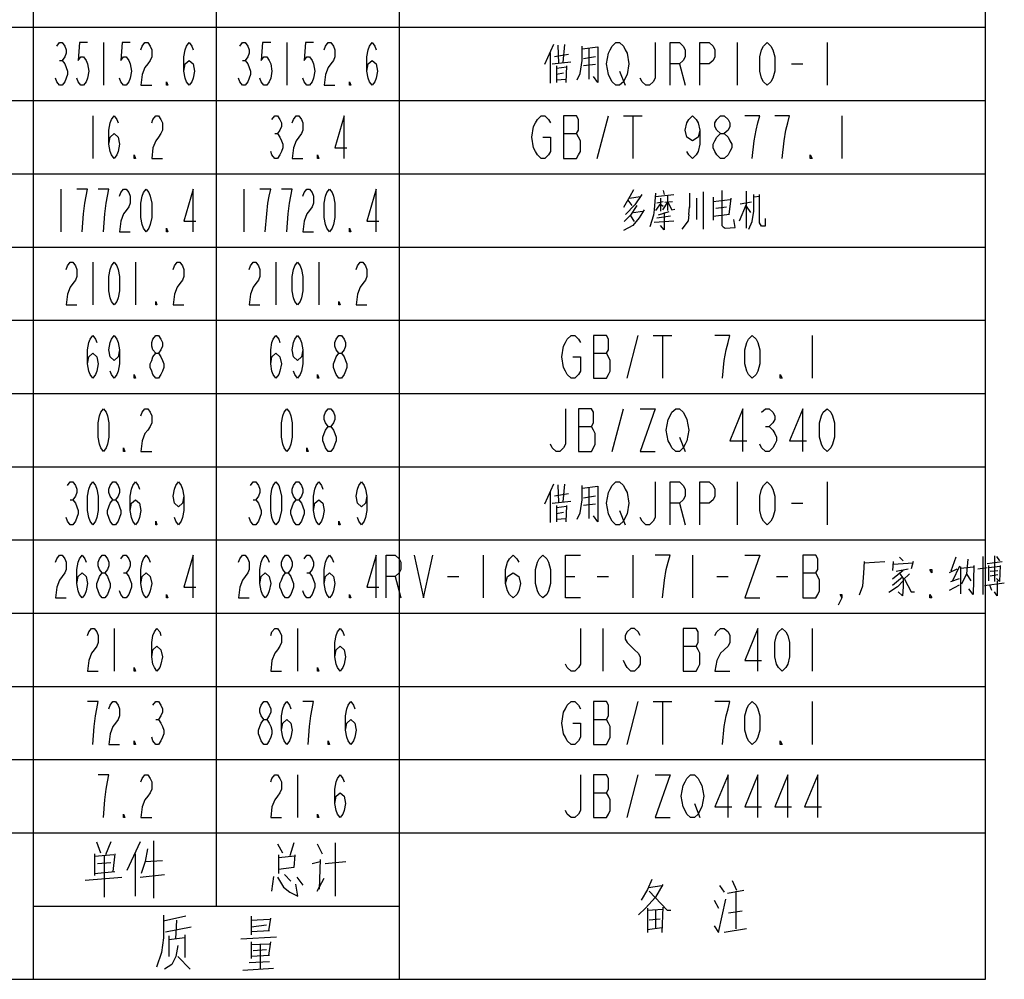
# Model space of a CAD drawing. Header units: millimetres. Extents: x 0 to 5902, y 0 to 4136.
# Tile 14 of 59: x 5499 to 5902, y 330 to 723. Entities that reach past the tile are written whole.
import ezdxf

# ---------------------------------------------------------------- set-up
doc = ezdxf.new("R2010")
doc.units = ezdxf.units.MM
doc.header["$LTSCALE"] = 81.675
doc.layers.get('0').update_dxf_attribs({"linetype": 'CONTINUOUS'})
doc.layers.add('010008340000_DXF_TABLE', color=7, linetype='CONTINUOUS')

# ---------------------------------------------------------------- blocks, each defined once
blk = doc.blocks.new('TABLE_BL0', base_point=(5418.04, 2054.83))
at = {"layer": '010008340000_DXF_TABLE', "color": 2, "linetype": 'Continuous'}
for p, q in [((5504.17, 330.25), (5504.17, 3780.25)), ((5579.17, 360.25), (5579.17, 3780.25)), ((5654.17, 330.25), (5654.17, 3780.25)), ((5894.17, 330.25), (5894.17, 3780.25)), ((4934.17, 720.25), (5894.17, 720.25)), ((4934.17, 690.25), (5894.17, 690.25)), ((4934.17, 660.25), (5894.17, 660.25)), ((4934.17, 630.25), (5894.17, 630.25)), ((4934.17, 600.25), (5894.17, 600.25)), ((4934.17, 570.25), (5894.17, 570.25)), ((4934.17, 540.25), (5894.17, 540.25)), ((4934.17, 510.25), (5894.17, 510.25)), ((4934.17, 480.25), (5894.17, 480.25)), ((4934.17, 450.25), (5894.17, 450.25)), ((4934.17, 420.25), (5894.17, 420.25)), ((4934.17, 390.25), (5894.17, 390.25)), ((5504.17, 360.25), (5654.17, 360.25)), ((4934.17, 330.25), (5894.17, 330.25))]:
    blk.add_line(p, q, dxfattribs=at)
at = {"layer": '010008340000_DXF_TABLE', "color": 5, "linetype": 'Continuous'}
for p, q in [((5532.92, 714), (5532.92, 696.5)), ((5607.92, 714), (5607.92, 696.5)), ((5792.54, 714), (5792.54, 696.5)), ((5829.29, 714), (5829.29, 696.5)), ((5717.29, 713.16), (5713.5, 704.97)), ((5719.04, 712.88), (5719.34, 705.54)), ((5721.67, 713.16), (5721.09, 705.82)), ((5728.96, 711.46), (5735.38, 712.31)), ((5731.88, 699.04), (5731.88, 711.46)), ((5514.87, 706.71), (5515.97, 706.71)), ((5589.87, 706.71), (5590.97, 706.71)), ((5715.84, 709.77), (5715.84, 697.35)), ((5716.71, 705.25), (5724.29, 706.1)), ((5717.59, 708.36), (5723.42, 709.21)), ((5729.54, 707.51), (5734.5, 708.36)), ((5718.46, 704.41), (5718.46, 697.63)), ((5718.46, 703.56), (5722.54, 704.13)), ((5722.54, 704.41), (5722.25, 697.63)), ((5734.5, 704.97), (5729.54, 704.41)), ((5744.31, 702.34), (5746.61, 696.5)), ((5768.81, 705.25), (5771.11, 696.5)), ((5814.75, 705.25), (5819.34, 705.25)), ((5718.46, 701.02), (5721.38, 701.59)), ((5718.46, 698.76), (5722.25, 699.04)), ((5528.54, 684), (5528.54, 666.5)), ((5735.12, 666.5), (5739.72, 684)), ((5745.84, 684), (5753.5, 684)), ((5749.67, 684), (5749.67, 666.5)), ((5835.42, 684), (5835.42, 666.5)), ((5603, 676.71), (5604.09, 676.71)), ((5721.34, 676.71), (5726.7, 676.71)), ((5515.42, 654), (5515.42, 636.5)), ((5590.42, 654), (5590.42, 636.5)), ((5747.63, 649.49), (5749.38, 647.23)), ((5748.21, 650.33), (5752.88, 650.9)), ((5753.46, 651.75), (5750.54, 647.51)), ((5759, 650.9), (5766.59, 651.75)), ((5761.04, 650.33), (5761.04, 644.97)), ((5762.21, 653.44), (5762.5, 651.75)), ((5763.96, 651.18), (5763.96, 645.25)), ((5773, 652.31), (5773, 646.38)), ((5775.92, 641.58), (5775.92, 650.33)), ((5778.54, 652.88), (5778.54, 637.63)), ((5782.63, 650.62), (5782.63, 641.3)), ((5782.63, 648.92), (5789.63, 649.77)), ((5789.92, 650.33), (5789.04, 643.56)), ((5796.34, 637.92), (5796.34, 653.16)), ((5801.59, 650.9), (5799.25, 650.62)), ((5750.54, 647.51), (5746.75, 643.56)), ((5761.04, 648.08), (5759, 645.25)), ((5759.59, 648.36), (5762.21, 648.92)), ((5761.04, 647.79), (5762.21, 646.95)), ((5763.96, 648.64), (5761.92, 645.54)), ((5762.79, 648.64), (5766, 648.92)), ((5772.71, 643.56), (5773, 646.67)), ((5783.79, 646.1), (5788.17, 646.67)), ((5793.42, 641.02), (5796.34, 647.79)), ((5798.38, 648.64), (5793.71, 647.79)), ((5798.09, 644.41), (5796.34, 646.95)), ((5748.79, 643), (5750.25, 640.74)), ((5749.96, 644.41), (5753.75, 644.97)), ((5759.59, 642.15), (5765.13, 643)), ((5764.54, 644.69), (5760.17, 643.28)), ((5789.34, 643.56), (5782.63, 642.71)), ((5758.42, 640.46), (5766.59, 641.02)), ((5528.54, 624), (5528.54, 606.5)), ((5546.04, 624), (5546.04, 606.5)), ((5603.54, 624), (5603.54, 606.5)), ((5621.04, 624), (5621.04, 606.5)), ((5747.37, 576.5), (5751.97, 594)), ((5758.09, 594), (5765.75, 594)), ((5761.92, 594), (5761.92, 576.5)), ((5823.17, 594), (5823.17, 576.5)), ((5733.59, 586.71), (5738.95, 586.71)), ((5741.25, 546.5), (5745.84, 564)), ((5727.47, 556.71), (5732.83, 556.71)), ((5804.03, 556.71), (5805.56, 556.71)), ((5768.81, 552.34), (5771.11, 546.5)), ((5717.29, 533.16), (5713.5, 524.97)), ((5719.04, 532.88), (5719.34, 525.54)), ((5721.67, 533.16), (5721.09, 525.82)), ((5792.54, 534), (5792.54, 516.5)), ((5829.29, 534), (5829.29, 516.5)), ((5715.84, 529.77), (5715.84, 517.35)), ((5717.59, 528.36), (5723.42, 529.21)), ((5728.96, 531.46), (5735.38, 532.31)), ((5731.88, 519.04), (5731.88, 531.46)), ((5519.25, 526.71), (5520.34, 526.71)), ((5594.25, 526.71), (5595.34, 526.71)), ((5716.71, 525.25), (5724.29, 526.1)), ((5718.46, 524.41), (5718.46, 517.63)), ((5722.54, 524.41), (5722.25, 517.63)), ((5729.54, 527.51), (5734.5, 528.36)), ((5734.5, 524.97), (5729.54, 524.41)), ((5768.81, 525.25), (5771.11, 516.5)), ((5814.75, 525.25), (5819.34, 525.25)), ((5718.46, 523.56), (5722.54, 524.13)), ((5718.46, 521.02), (5721.38, 521.58)), ((5744.31, 522.34), (5746.61, 516.5)), ((5718.46, 518.76), (5722.25, 519.04)), ((5688.42, 504), (5688.42, 486.5)), ((5749.67, 504), (5749.67, 486.5)), ((5774.17, 504), (5774.17, 486.5)), ((5844.46, 500.9), (5852.92, 501.46)), ((5856.42, 501.46), (5856.13, 497.79)), ((5856.42, 500.33), (5864.59, 500.9)), ((5859.04, 503.16), (5860.5, 501.75)), ((5864.59, 501.46), (5863.71, 498.36)), ((5882.09, 503.16), (5880.04, 497.51)), ((5893.17, 503.44), (5893.17, 487.92)), ((5894.92, 500.62), (5901.04, 501.46)), ((5897.84, 503.72), (5897.84, 493.28)), ((5898.71, 503.44), (5899.88, 501.75)), ((5541.12, 496.71), (5542.22, 496.71)), ((5616.12, 496.71), (5617.22, 496.71)), ((5819.34, 496.71), (5824.7, 496.71)), ((5860.5, 497.79), (5856.13, 494.13)), ((5857.59, 497.51), (5862.54, 498.36)), ((5859.04, 496.67), (5860.5, 494.41)), ((5860.5, 493.84), (5863.13, 496.38)), ((5879.46, 496.95), (5882.67, 498.36)), ((5883.54, 499.49), (5880.63, 493.56)), ((5884.13, 488.2), (5884.13, 499.21)), ((5884.13, 498.64), (5889.09, 499.21)), ((5886.46, 496.38), (5888.21, 493.56)), ((5891.13, 498.36), (5894.92, 498.92)), ((5895.5, 499.77), (5895.5, 493.56)), ((5895.5, 498.92), (5900.17, 499.49)), ((5896.09, 497.51), (5899.29, 497.79)), ((5652.43, 495.25), (5654.73, 486.5)), ((5673.87, 495.25), (5678.47, 495.25)), ((5722.11, 495.25), (5725.93, 495.25)), ((5735.12, 495.25), (5739.72, 495.25)), ((5784.12, 495.25), (5788.72, 495.25)), ((5808.62, 495.25), (5813.22, 495.25)), ((5860.21, 494.97), (5856.13, 491.58)), ((5880.04, 493.28), (5883.54, 494.41)), ((5893.75, 491.58), (5901.92, 492.71)), ((5896.09, 495.54), (5899.29, 496.1)), ((5879.46, 489.61), (5883.54, 491.87)), ((5895.79, 491.87), (5896.67, 489.61)), ((5537.29, 474), (5537.29, 456.5)), ((5612.29, 474), (5612.29, 456.5)), ((5737.42, 474), (5737.42, 456.5)), ((5823.17, 474), (5823.17, 456.5)), ((5770.34, 466.71), (5775.7, 466.71)), ((5747.37, 426.5), (5751.97, 444)), ((5758.09, 444), (5765.75, 444)), ((5761.92, 444), (5761.92, 426.5)), ((5823.17, 444), (5823.17, 426.5)), ((5554.25, 436.71), (5555.34, 436.71)), ((5733.59, 436.71), (5738.95, 436.71)), ((5612.29, 414), (5612.29, 396.5)), ((5747.37, 396.5), (5751.97, 414)), ((5733.59, 406.71), (5738.95, 406.71)), ((5774.93, 402.34), (5777.23, 396.5)), ((5530, 386.54), (5531.67, 382.11)), ((5535.84, 386.54), (5533.75, 381.3)), ((5547.92, 386.54), (5542.5, 374.85)), ((5553.34, 386.95), (5553.34, 363.56)), ((5604.17, 385.74), (5606.25, 382.11)), ((5610.84, 386.14), (5609.17, 380.9)), ((5620.42, 385.74), (5622.5, 381.71)), ((5627.92, 364.37), (5627.92, 386.14)), ((5529.17, 381.71), (5529.17, 372.83)), ((5537.09, 381.3), (5529.17, 380.5)), ((5533.34, 363.96), (5533.34, 380.9)), ((5537.5, 381.71), (5536.67, 374.45)), ((5545.84, 381.71), (5545.84, 364.37)), ((5604.59, 381.3), (5604.59, 373.64)), ((5604.59, 380.09), (5611.25, 380.9)), ((5621.67, 379.29), (5621.25, 367.19)), ((5530.42, 377.67), (5535.84, 378.08)), ((5550, 378.48), (5557.09, 378.88)), ((5618.34, 377.67), (5621.67, 378.48)), ((5623.75, 377.67), (5632.09, 378.48)), ((5525.42, 370.82), (5540.42, 372.03)), ((5529.17, 373.64), (5537.5, 374.45)), ((5547.92, 372.03), (5557.92, 373.24)), ((5602.5, 372.43), (5601.67, 366.38)), ((5607.09, 373.24), (5609.59, 370.42)), ((5612.09, 372.03), (5614.59, 368.8)), ((5620.42, 366.38), (5623.34, 371.63)), ((5757.56, 371.14), (5755.72, 367.11)), ((5755.72, 367.11), (5753.13, 362.67)), ((5756.09, 367.92), (5761.62, 368.72)), ((5785.24, 368.72), (5787.09, 365.9)), ((5790.41, 370.74), (5792.25, 366.71)), ((5788.56, 365.5), (5795.2, 366.71)), ((5791.88, 366.3), (5791.88, 350.98)), ((5755.72, 359.45), (5755.72, 349.37)), ((5755.72, 358.64), (5761.99, 359.04)), ((5761.99, 359.85), (5761.62, 349.37)), ((5783.03, 362.67), (5784.87, 359.45)), ((5566.67, 356.14), (5557.5, 354.13)), ((5593.34, 356.14), (5593.34, 348.48)), ((5601.25, 355.33), (5600.42, 350.09)), ((5756.45, 354.61), (5760.88, 355.01)), ((5759.04, 358.64), (5759.04, 351.38)), ((5788.93, 357.43), (5794.47, 358.24)), ((5558.34, 349.69), (5568.75, 351.71)), ((5562.5, 346.87), (5562.92, 354.53)), ((5593.34, 354.53), (5600.84, 354.93)), ((5593.34, 351.71), (5599.59, 352.51)), ((5761.62, 351.38), (5755.72, 350.58)), ((5796.31, 350.98), (5787.09, 349.37)), ((5559.59, 348.08), (5559.59, 339.61)), ((5566.25, 347.27), (5559.59, 346.46)), ((5566.25, 348.48), (5566.25, 339.21)), ((5589.17, 346.87), (5603.75, 347.67)), ((5600.84, 350.09), (5593.34, 349.69)), ((5593.34, 345.66), (5593.34, 338.8)), ((5593.34, 344.45), (5600.84, 344.85)), ((5597.09, 344.85), (5597.09, 334.37)), ((5601.25, 345.66), (5600.42, 340.01)), ((5563.34, 339.61), (5568.34, 334.37)), ((5600.84, 340.01), (5593.34, 339.61)), ((5594.17, 342.03), (5599.59, 342.43)), ((5592.5, 337.19), (5600.84, 337.59)), ((5590, 333.96), (5602.5, 334.77))]:
    blk.add_line(p, q, dxfattribs=at)
for points in [[(5513.78, 712.55), (5514.87, 714), (5515.97, 714), (5517.06, 712.55), (5517.61, 711.09), (5517.61, 709.63), (5517.06, 708.17), (5515.97, 706.71), (5517.06, 705.25), (5517.61, 703.8), (5518.15, 702.34), (5518.15, 700.88), (5517.61, 699.42), (5517.06, 697.96), (5515.97, 696.5), (5514.87, 696.5), (5513.78, 697.96), (5513.23, 699.42)], [(5526.36, 714), (5523.08, 714), (5522.53, 706.71), (5523.62, 708.17), (5524.72, 708.17), (5525.81, 706.71), (5526.36, 705.25), (5526.9, 702.34), (5526.36, 699.42), (5525.81, 697.96), (5524.72, 696.5), (5523.62, 696.5), (5522.53, 697.96), (5521.98, 699.42)], [(5543.86, 714), (5540.58, 714), (5540.03, 706.71), (5541.12, 708.17), (5542.22, 708.17), (5543.31, 706.71), (5543.86, 705.25), (5544.4, 702.34), (5543.86, 699.42), (5543.31, 697.96), (5542.22, 696.5), (5541.12, 696.5), (5540.03, 697.96), (5539.48, 699.42)], [(5548.23, 711.09), (5548.78, 712.55), (5549.87, 714), (5550.97, 714), (5552.06, 712.55), (5552.61, 711.09), (5552.61, 708.17), (5552.06, 706.71), (5550.97, 705.25), (5549.87, 703.8), (5548.78, 700.88), (5548.23, 696.5), (5552.61, 696.5)], [(5565.73, 702.34), (5566.28, 705.25), (5567.92, 706.71), (5569.56, 705.25), (5570.11, 702.34), (5569.56, 699.42), (5569.01, 697.96), (5567.92, 696.5), (5566.83, 697.96), (5566.28, 699.42), (5565.73, 702.34), (5565.73, 708.17), (5566.28, 711.09), (5566.83, 712.55), (5567.92, 714), (5569.01, 712.55), (5569.56, 711.09)], [(5588.78, 712.55), (5589.87, 714), (5590.97, 714), (5592.06, 712.55), (5592.61, 711.09), (5592.61, 709.63), (5592.06, 708.17), (5590.97, 706.71), (5592.06, 705.25), (5592.61, 703.8), (5593.15, 702.34), (5593.15, 700.88), (5592.61, 699.42), (5592.06, 697.96), (5590.97, 696.5), (5589.87, 696.5), (5588.78, 697.96), (5588.23, 699.42)], [(5601.36, 714), (5598.08, 714), (5597.53, 706.71), (5598.62, 708.17), (5599.72, 708.17), (5600.81, 706.71), (5601.36, 705.25), (5601.9, 702.34), (5601.36, 699.42), (5600.81, 697.96), (5599.72, 696.5), (5598.62, 696.5), (5597.53, 697.96), (5596.98, 699.42)], [(5618.86, 714), (5615.57, 714), (5615.03, 706.71), (5616.12, 708.17), (5617.22, 708.17), (5618.31, 706.71), (5618.86, 705.25), (5619.4, 702.34), (5618.86, 699.42), (5618.31, 697.96), (5617.22, 696.5), (5616.12, 696.5), (5615.03, 697.96), (5614.48, 699.42)], [(5623.23, 711.09), (5623.78, 712.55), (5624.87, 714), (5625.97, 714), (5627.06, 712.55), (5627.61, 711.09), (5627.61, 708.17), (5627.06, 706.71), (5625.97, 705.25), (5624.87, 703.8), (5623.78, 700.88), (5623.23, 696.5), (5627.61, 696.5)], [(5640.73, 702.34), (5641.28, 705.25), (5642.92, 706.71), (5644.56, 705.25), (5645.11, 702.34), (5644.56, 699.42), (5644.01, 697.96), (5642.92, 696.5), (5641.83, 697.96), (5641.28, 699.42), (5640.73, 702.34), (5640.73, 708.17), (5641.28, 711.09), (5641.83, 712.55), (5642.92, 714), (5644.01, 712.55), (5644.56, 711.09)], [(5746.61, 699.42), (5745.84, 697.96), (5744.31, 696.5), (5742.78, 696.5), (5741.25, 697.96), (5740.48, 699.42), (5739.72, 700.88), (5738.95, 705.25), (5739.72, 709.63), (5740.48, 711.09), (5741.25, 712.55), (5742.78, 714), (5744.31, 714), (5745.84, 712.55), (5746.61, 711.09), (5747.37, 709.63), (5748.14, 705.25), (5747.37, 700.88), (5746.61, 699.42)], [(5758.86, 714), (5758.86, 699.42), (5758.09, 697.96), (5756.56, 696.5), (5755.03, 696.5), (5753.5, 697.96), (5752.73, 699.42)], [(5764.98, 696.5), (5764.98, 714), (5768.81, 714), (5770.34, 712.55), (5771.11, 711.09), (5771.11, 708.17), (5770.34, 706.71), (5768.81, 705.25), (5764.98, 705.25)], [(5777.23, 696.5), (5777.23, 714), (5781.06, 714), (5782.59, 712.55), (5783.36, 711.09), (5783.36, 708.17), (5782.59, 706.71), (5781.06, 705.25), (5777.23, 705.25)], [(5804.79, 696.5), (5803.26, 697.96), (5802.5, 699.42), (5801.73, 702.34), (5801.73, 708.17), (5802.5, 711.09), (5803.26, 712.55), (5804.79, 714), (5806.33, 712.55), (5807.09, 711.09), (5807.86, 708.17), (5807.86, 702.34), (5807.09, 699.42), (5806.33, 697.96), (5804.79, 696.5)], [(5726.92, 698.76), (5728.09, 701.3), (5728.96, 706.67), (5728.96, 712.59)], [(5735.38, 712.31), (5735.38, 697.63), (5733.63, 700.17)], [(5559.17, 696.5), (5558.62, 696.5), (5558.62, 697.96), (5559.17, 696.5)], [(5634.17, 696.5), (5633.62, 696.5), (5633.62, 697.96), (5634.17, 696.5)], [(5535.11, 672.34), (5535.65, 675.25), (5537.29, 676.71), (5538.93, 675.25), (5539.48, 672.34), (5538.93, 669.42), (5538.39, 667.96), (5537.29, 666.5), (5536.2, 667.96), (5535.65, 669.42), (5535.11, 672.34), (5535.11, 678.17), (5535.65, 681.09), (5536.2, 682.55), (5537.29, 684), (5538.39, 682.55), (5538.93, 681.09)], [(5552.61, 681.09), (5553.15, 682.55), (5554.25, 684), (5555.34, 684), (5556.43, 682.55), (5556.98, 681.09), (5556.98, 678.17), (5556.43, 676.71), (5555.34, 675.25), (5554.25, 673.8), (5553.15, 670.88), (5552.61, 666.5), (5556.98, 666.5)], [(5601.9, 682.55), (5603, 684), (5604.09, 684), (5605.18, 682.55), (5605.73, 681.09), (5605.73, 679.63), (5605.18, 678.17), (5604.09, 676.71), (5605.18, 675.25), (5605.73, 673.8), (5606.28, 672.34), (5606.28, 670.88), (5605.73, 669.42), (5605.18, 667.96), (5604.09, 666.5), (5603, 666.5), (5601.9, 667.96), (5601.36, 669.42)], [(5610.11, 681.09), (5610.65, 682.55), (5611.75, 684), (5612.84, 684), (5613.93, 682.55), (5614.48, 681.09), (5614.48, 678.17), (5613.93, 676.71), (5612.84, 675.25), (5611.75, 673.8), (5610.65, 670.88), (5610.11, 666.5), (5614.48, 666.5)], [(5631.43, 666.5), (5631.43, 684), (5627.61, 670.88), (5632.53, 670.88)], [(5712.92, 675.25), (5715.98, 675.25), (5715.98, 669.42), (5715.22, 667.96), (5713.68, 666.5), (5712.15, 666.5), (5710.62, 667.96), (5709.86, 669.42), (5709.09, 670.88), (5708.33, 675.25), (5709.09, 679.63), (5709.86, 681.09), (5710.62, 682.55), (5712.15, 684), (5713.68, 684), (5715.22, 682.55), (5715.98, 681.09)], [(5721.34, 684), (5721.34, 666.5), (5726.7, 666.5), (5727.47, 667.96), (5728.23, 669.42), (5728.23, 673.8), (5727.47, 675.25), (5726.7, 676.71), (5727.47, 678.17), (5727.47, 682.55), (5726.7, 684), (5721.34, 684)], [(5777.23, 678.17), (5776.47, 675.25), (5774.17, 673.8), (5771.87, 675.25), (5771.11, 678.17), (5771.87, 681.09), (5772.64, 682.55), (5774.17, 684), (5775.7, 682.55), (5776.47, 681.09), (5777.23, 678.17), (5777.23, 672.34), (5776.47, 669.42), (5775.7, 667.96), (5774.17, 666.5), (5772.64, 667.96), (5771.87, 669.42)], [(5785.65, 676.71), (5784.12, 678.17), (5783.36, 679.63), (5783.36, 681.09), (5784.12, 682.55), (5785.65, 684), (5787.18, 684), (5788.72, 682.55), (5789.48, 681.09), (5789.48, 679.63), (5788.72, 678.17), (5787.18, 676.71)], [(5798.67, 666.5), (5799.43, 673.8), (5800.2, 678.17), (5800.97, 681.09), (5801.73, 684), (5795.61, 684)], [(5810.92, 666.5), (5811.68, 673.8), (5812.45, 678.17), (5813.22, 681.09), (5813.98, 684), (5807.86, 684)], [(5785.65, 666.5), (5784.12, 667.96), (5783.36, 669.42), (5782.59, 670.88), (5782.59, 672.34), (5783.36, 673.8), (5784.12, 675.25), (5785.65, 676.71), (5787.18, 676.71), (5788.72, 675.25), (5789.48, 673.8), (5790.25, 672.34), (5790.25, 670.88), (5789.48, 669.42), (5788.72, 667.96), (5787.18, 666.5), (5785.65, 666.5)], [(5546.04, 666.5), (5545.5, 666.5), (5545.5, 667.96), (5546.04, 666.5)], [(5621.04, 666.5), (5620.5, 666.5), (5620.5, 667.96), (5621.04, 666.5)], [(5823.17, 666.5), (5822.4, 666.5), (5822.4, 667.96), (5823.17, 666.5)], [(5524.17, 636.5), (5524.72, 643.8), (5525.26, 648.17), (5525.81, 651.09), (5526.36, 654), (5521.98, 654)], [(5532.92, 636.5), (5533.47, 643.8), (5534.01, 648.17), (5534.56, 651.09), (5535.11, 654), (5530.73, 654)], [(5539.48, 651.09), (5540.03, 652.55), (5541.12, 654), (5542.22, 654), (5543.31, 652.55), (5543.86, 651.09), (5543.86, 648.17), (5543.31, 646.71), (5542.22, 645.25), (5541.12, 643.8), (5540.03, 640.88), (5539.48, 636.5), (5543.86, 636.5)], [(5550.42, 636.5), (5549.32, 637.96), (5548.78, 639.42), (5548.23, 642.34), (5548.23, 648.17), (5548.78, 651.09), (5549.32, 652.55), (5550.42, 654), (5551.51, 652.55), (5552.06, 651.09), (5552.61, 648.17), (5552.61, 642.34), (5552.06, 639.42), (5551.51, 637.96), (5550.42, 636.5)], [(5569.56, 636.5), (5569.56, 654), (5565.73, 640.88), (5570.65, 640.88)], [(5599.17, 636.5), (5599.72, 643.8), (5600.26, 648.17), (5600.81, 651.09), (5601.36, 654), (5596.98, 654)], [(5607.92, 636.5), (5608.47, 643.8), (5609.01, 648.17), (5609.56, 651.09), (5610.11, 654), (5605.73, 654)], [(5614.48, 651.09), (5615.03, 652.55), (5616.12, 654), (5617.22, 654), (5618.31, 652.55), (5618.86, 651.09), (5618.86, 648.17), (5618.31, 646.71), (5617.22, 645.25), (5616.12, 643.8), (5615.03, 640.88), (5614.48, 636.5), (5618.86, 636.5)], [(5625.42, 636.5), (5624.33, 637.96), (5623.78, 639.42), (5623.23, 642.34), (5623.23, 648.17), (5623.78, 651.09), (5624.33, 652.55), (5625.42, 654), (5626.51, 652.55), (5627.06, 651.09), (5627.61, 648.17), (5627.61, 642.34), (5627.06, 639.42), (5626.51, 637.96), (5625.42, 636.5)], [(5644.56, 636.5), (5644.56, 654), (5640.73, 640.88), (5645.65, 640.88)], [(5749.96, 653.72), (5748.5, 650.9), (5745.88, 646.38)], [(5759, 652.31), (5758.42, 645.54), (5758.13, 643.28), (5756.67, 638.48)], [(5786.13, 653.44), (5786.13, 639.61), (5786.13, 639.04), (5786.71, 638.48), (5787.59, 637.92), (5791.67, 638.2), (5791.09, 641.58)], [(5797.21, 637.63), (5798.67, 640.74), (5799.25, 644.97), (5799.25, 651.75)], [(5803.92, 641.87), (5803.92, 638.76), (5802.46, 638.76), (5801.59, 640.17), (5801.59, 651.75)], [(5754.34, 645.54), (5752.29, 642.15), (5749.67, 639.04), (5745.88, 637.07)], [(5751.42, 647.23), (5748.79, 643.28), (5746.17, 640.74)], [(5763.96, 648.92), (5765.71, 645.54), (5766.88, 645.82)], [(5762.5, 644.41), (5762.5, 637.35), (5761.04, 639.04)], [(5772.71, 643.56), (5772.42, 641.02), (5769.79, 637.63)], [(5559.17, 636.5), (5558.62, 636.5), (5558.62, 637.96), (5559.17, 636.5)], [(5634.17, 636.5), (5633.62, 636.5), (5633.62, 637.96), (5634.17, 636.5)], [(5517.61, 621.09), (5518.15, 622.55), (5519.25, 624), (5520.34, 624), (5521.43, 622.55), (5521.98, 621.09), (5521.98, 618.17), (5521.43, 616.71), (5520.34, 615.25), (5519.25, 613.8), (5518.15, 610.88), (5517.61, 606.5), (5521.98, 606.5)], [(5537.29, 606.5), (5536.2, 607.96), (5535.65, 609.42), (5535.11, 612.34), (5535.11, 618.17), (5535.65, 621.09), (5536.2, 622.55), (5537.29, 624), (5538.39, 622.55), (5538.93, 621.09), (5539.48, 618.17), (5539.48, 612.34), (5538.93, 609.42), (5538.39, 607.96), (5537.29, 606.5)], [(5561.36, 621.09), (5561.9, 622.55), (5563, 624), (5564.09, 624), (5565.18, 622.55), (5565.73, 621.09), (5565.73, 618.17), (5565.18, 616.71), (5564.09, 615.25), (5563, 613.8), (5561.9, 610.88), (5561.36, 606.5), (5565.73, 606.5)], [(5592.61, 621.09), (5593.15, 622.55), (5594.25, 624), (5595.34, 624), (5596.43, 622.55), (5596.98, 621.09), (5596.98, 618.17), (5596.43, 616.71), (5595.34, 615.25), (5594.25, 613.8), (5593.15, 610.88), (5592.61, 606.5), (5596.98, 606.5)], [(5612.29, 606.5), (5611.2, 607.96), (5610.65, 609.42), (5610.11, 612.34), (5610.11, 618.17), (5610.65, 621.09), (5611.2, 622.55), (5612.29, 624), (5613.39, 622.55), (5613.93, 621.09), (5614.48, 618.17), (5614.48, 612.34), (5613.93, 609.42), (5613.39, 607.96), (5612.29, 606.5)], [(5636.36, 621.09), (5636.9, 622.55), (5638, 624), (5639.09, 624), (5640.18, 622.55), (5640.73, 621.09), (5640.73, 618.17), (5640.18, 616.71), (5639.09, 615.25), (5638, 613.8), (5636.9, 610.88), (5636.36, 606.5), (5640.73, 606.5)], [(5554.79, 606.5), (5554.25, 606.5), (5554.25, 607.96), (5554.79, 606.5)], [(5629.79, 606.5), (5629.25, 606.5), (5629.25, 607.96), (5629.79, 606.5)], [(5526.36, 582.34), (5526.9, 585.25), (5528.54, 586.71), (5530.18, 585.25), (5530.73, 582.34), (5530.18, 579.42), (5529.64, 577.96), (5528.54, 576.5), (5527.45, 577.96), (5526.9, 579.42), (5526.36, 582.34), (5526.36, 588.17), (5526.9, 591.09), (5527.45, 592.55), (5528.54, 594), (5529.64, 592.55), (5530.18, 591.09)], [(5539.48, 588.17), (5538.93, 585.25), (5537.29, 583.8), (5535.65, 585.25), (5535.11, 588.17), (5535.65, 591.09), (5536.2, 592.55), (5537.29, 594), (5538.39, 592.55), (5538.93, 591.09), (5539.48, 588.17), (5539.48, 582.34), (5538.93, 579.42), (5538.39, 577.96), (5537.29, 576.5), (5536.2, 577.96), (5535.65, 579.42)], [(5554.25, 586.71), (5553.15, 588.17), (5552.61, 589.63), (5552.61, 591.09), (5553.15, 592.55), (5554.25, 594), (5555.34, 594), (5556.43, 592.55), (5556.98, 591.09), (5556.98, 589.63), (5556.43, 588.17), (5555.34, 586.71)], [(5601.36, 582.34), (5601.9, 585.25), (5603.54, 586.71), (5605.18, 585.25), (5605.73, 582.34), (5605.18, 579.42), (5604.64, 577.96), (5603.54, 576.5), (5602.45, 577.96), (5601.9, 579.42), (5601.36, 582.34), (5601.36, 588.17), (5601.9, 591.09), (5602.45, 592.55), (5603.54, 594), (5604.64, 592.55), (5605.18, 591.09)], [(5614.48, 588.17), (5613.93, 585.25), (5612.29, 583.8), (5610.65, 585.25), (5610.11, 588.17), (5610.65, 591.09), (5611.2, 592.55), (5612.29, 594), (5613.39, 592.55), (5613.93, 591.09), (5614.48, 588.17), (5614.48, 582.34), (5613.93, 579.42), (5613.39, 577.96), (5612.29, 576.5), (5611.2, 577.96), (5610.65, 579.42)], [(5629.25, 586.71), (5628.15, 588.17), (5627.61, 589.63), (5627.61, 591.09), (5628.15, 592.55), (5629.25, 594), (5630.34, 594), (5631.43, 592.55), (5631.98, 591.09), (5631.98, 589.63), (5631.43, 588.17), (5630.34, 586.71)], [(5725.17, 585.25), (5728.23, 585.25), (5728.23, 579.42), (5727.47, 577.96), (5725.93, 576.5), (5724.4, 576.5), (5722.87, 577.96), (5722.11, 579.42), (5721.34, 580.88), (5720.58, 585.25), (5721.34, 589.63), (5722.11, 591.09), (5722.87, 592.55), (5724.4, 594), (5725.93, 594), (5727.47, 592.55), (5728.23, 591.09)], [(5733.59, 594), (5733.59, 576.5), (5738.95, 576.5), (5739.72, 577.96), (5740.48, 579.42), (5740.48, 583.8), (5739.72, 585.25), (5738.95, 586.71), (5739.72, 588.17), (5739.72, 592.55), (5738.95, 594), (5733.59, 594)], [(5786.42, 576.5), (5787.18, 583.8), (5787.95, 588.17), (5788.72, 591.09), (5789.48, 594), (5783.36, 594)], [(5798.67, 576.5), (5797.14, 577.96), (5796.37, 579.42), (5795.61, 582.34), (5795.61, 588.17), (5796.37, 591.09), (5797.14, 592.55), (5798.67, 594), (5800.2, 592.55), (5800.97, 591.09), (5801.73, 588.17), (5801.73, 582.34), (5800.97, 579.42), (5800.2, 577.96), (5798.67, 576.5)], [(5554.25, 576.5), (5553.15, 577.96), (5552.61, 579.42), (5552.06, 580.88), (5552.06, 582.34), (5552.61, 583.8), (5553.15, 585.25), (5554.25, 586.71), (5555.34, 586.71), (5556.43, 585.25), (5556.98, 583.8), (5557.53, 582.34), (5557.53, 580.88), (5556.98, 579.42), (5556.43, 577.96), (5555.34, 576.5), (5554.25, 576.5)], [(5629.25, 576.5), (5628.15, 577.96), (5627.61, 579.42), (5627.06, 580.88), (5627.06, 582.34), (5627.61, 583.8), (5628.15, 585.25), (5629.25, 586.71), (5630.34, 586.71), (5631.43, 585.25), (5631.98, 583.8), (5632.53, 582.34), (5632.53, 580.88), (5631.98, 579.42), (5631.43, 577.96), (5630.34, 576.5), (5629.25, 576.5)], [(5546.04, 576.5), (5545.5, 576.5), (5545.5, 577.96), (5546.04, 576.5)], [(5621.04, 576.5), (5620.5, 576.5), (5620.5, 577.96), (5621.04, 576.5)], [(5810.92, 576.5), (5810.15, 576.5), (5810.15, 577.96), (5810.92, 576.5)], [(5532.92, 546.5), (5531.83, 547.96), (5531.28, 549.42), (5530.73, 552.34), (5530.73, 558.17), (5531.28, 561.09), (5531.83, 562.55), (5532.92, 564), (5534.01, 562.55), (5534.56, 561.09), (5535.11, 558.17), (5535.11, 552.34), (5534.56, 549.42), (5534.01, 547.96), (5532.92, 546.5)], [(5548.23, 561.09), (5548.78, 562.55), (5549.87, 564), (5550.97, 564), (5552.06, 562.55), (5552.61, 561.09), (5552.61, 558.17), (5552.06, 556.71), (5550.97, 555.25), (5549.87, 553.8), (5548.78, 550.88), (5548.23, 546.5), (5552.61, 546.5)], [(5607.92, 546.5), (5606.83, 547.96), (5606.28, 549.42), (5605.73, 552.34), (5605.73, 558.17), (5606.28, 561.09), (5606.83, 562.55), (5607.92, 564), (5609.01, 562.55), (5609.56, 561.09), (5610.11, 558.17), (5610.11, 552.34), (5609.56, 549.42), (5609.01, 547.96), (5607.92, 546.5)], [(5624.87, 556.71), (5623.78, 558.17), (5623.23, 559.63), (5623.23, 561.09), (5623.78, 562.55), (5624.87, 564), (5625.97, 564), (5627.06, 562.55), (5627.61, 561.09), (5627.61, 559.63), (5627.06, 558.17), (5625.97, 556.71)], [(5722.11, 564), (5722.11, 549.42), (5721.34, 547.96), (5719.81, 546.5), (5718.28, 546.5), (5716.75, 547.96), (5715.98, 549.42)], [(5727.47, 564), (5727.47, 546.5), (5732.83, 546.5), (5733.59, 547.96), (5734.36, 549.42), (5734.36, 553.8), (5733.59, 555.25), (5732.83, 556.71), (5733.59, 558.17), (5733.59, 562.55), (5732.83, 564), (5727.47, 564)], [(5752.73, 564), (5758.86, 564), (5752.73, 546.5), (5758.86, 546.5)], [(5771.11, 549.42), (5770.34, 547.96), (5768.81, 546.5), (5767.28, 546.5), (5765.75, 547.96), (5764.98, 549.42), (5764.22, 550.88), (5763.45, 555.25), (5764.22, 559.63), (5764.98, 561.09), (5765.75, 562.55), (5767.28, 564), (5768.81, 564), (5770.34, 562.55), (5771.11, 561.09), (5771.87, 559.63), (5772.64, 555.25), (5771.87, 550.88), (5771.11, 549.42)], [(5794.84, 546.5), (5794.84, 564), (5789.48, 550.88), (5796.37, 550.88)], [(5802.5, 562.55), (5804.03, 564), (5805.56, 564), (5807.09, 562.55), (5807.86, 561.09), (5807.86, 559.63), (5807.09, 558.17), (5805.56, 556.71), (5807.09, 555.25), (5807.86, 553.8), (5808.62, 552.34), (5808.62, 550.88), (5807.86, 549.42), (5807.09, 547.96), (5805.56, 546.5), (5804.03, 546.5), (5802.5, 547.96), (5801.73, 549.42)], [(5819.34, 546.5), (5819.34, 564), (5813.98, 550.88), (5820.87, 550.88)], [(5829.29, 546.5), (5827.76, 547.96), (5827, 549.42), (5826.23, 552.34), (5826.23, 558.17), (5827, 561.09), (5827.76, 562.55), (5829.29, 564), (5830.83, 562.55), (5831.59, 561.09), (5832.36, 558.17), (5832.36, 552.34), (5831.59, 549.42), (5830.83, 547.96), (5829.29, 546.5)], [(5624.87, 546.5), (5623.78, 547.96), (5623.23, 549.42), (5622.68, 550.88), (5622.68, 552.34), (5623.23, 553.8), (5623.78, 555.25), (5624.87, 556.71), (5625.97, 556.71), (5627.06, 555.25), (5627.61, 553.8), (5628.15, 552.34), (5628.15, 550.88), (5627.61, 549.42), (5627.06, 547.96), (5625.97, 546.5), (5624.87, 546.5)], [(5541.67, 546.5), (5541.12, 546.5), (5541.12, 547.96), (5541.67, 546.5)], [(5616.67, 546.5), (5616.12, 546.5), (5616.12, 547.96), (5616.67, 546.5)], [(5518.15, 532.55), (5519.25, 534), (5520.34, 534), (5521.43, 532.55), (5521.98, 531.09), (5521.98, 529.63), (5521.43, 528.17), (5520.34, 526.71), (5521.43, 525.25), (5521.98, 523.8), (5522.53, 522.34), (5522.53, 520.88), (5521.98, 519.42), (5521.43, 517.96), (5520.34, 516.5), (5519.25, 516.5), (5518.15, 517.96), (5517.61, 519.42)], [(5528.54, 516.5), (5527.45, 517.96), (5526.9, 519.42), (5526.36, 522.34), (5526.36, 528.17), (5526.9, 531.09), (5527.45, 532.55), (5528.54, 534), (5529.64, 532.55), (5530.18, 531.09), (5530.73, 528.17), (5530.73, 522.34), (5530.18, 519.42), (5529.64, 517.96), (5528.54, 516.5)], [(5536.75, 526.71), (5535.65, 528.17), (5535.11, 529.63), (5535.11, 531.09), (5535.65, 532.55), (5536.75, 534), (5537.84, 534), (5538.93, 532.55), (5539.48, 531.09), (5539.48, 529.63), (5538.93, 528.17), (5537.84, 526.71)], [(5543.86, 522.34), (5544.4, 525.25), (5546.04, 526.71), (5547.68, 525.25), (5548.23, 522.34), (5547.68, 519.42), (5547.14, 517.96), (5546.04, 516.5), (5544.95, 517.96), (5544.4, 519.42), (5543.86, 522.34), (5543.86, 528.17), (5544.4, 531.09), (5544.95, 532.55), (5546.04, 534), (5547.14, 532.55), (5547.68, 531.09)], [(5565.73, 528.17), (5565.18, 525.25), (5563.54, 523.8), (5561.9, 525.25), (5561.36, 528.17), (5561.9, 531.09), (5562.45, 532.55), (5563.54, 534), (5564.64, 532.55), (5565.18, 531.09), (5565.73, 528.17), (5565.73, 522.34), (5565.18, 519.42), (5564.64, 517.96), (5563.54, 516.5), (5562.45, 517.96), (5561.9, 519.42)], [(5593.15, 532.55), (5594.25, 534), (5595.34, 534), (5596.43, 532.55), (5596.98, 531.09), (5596.98, 529.63), (5596.43, 528.17), (5595.34, 526.71), (5596.43, 525.25), (5596.98, 523.8), (5597.53, 522.34), (5597.53, 520.88), (5596.98, 519.42), (5596.43, 517.96), (5595.34, 516.5), (5594.25, 516.5), (5593.15, 517.96), (5592.61, 519.42)], [(5603.54, 516.5), (5602.45, 517.96), (5601.9, 519.42), (5601.36, 522.34), (5601.36, 528.17), (5601.9, 531.09), (5602.45, 532.55), (5603.54, 534), (5604.64, 532.55), (5605.18, 531.09), (5605.73, 528.17), (5605.73, 522.34), (5605.18, 519.42), (5604.64, 517.96), (5603.54, 516.5)], [(5611.75, 526.71), (5610.65, 528.17), (5610.11, 529.63), (5610.11, 531.09), (5610.65, 532.55), (5611.75, 534), (5612.84, 534), (5613.93, 532.55), (5614.48, 531.09), (5614.48, 529.63), (5613.93, 528.17), (5612.84, 526.71)], [(5618.86, 522.34), (5619.4, 525.25), (5621.04, 526.71), (5622.68, 525.25), (5623.23, 522.34), (5622.68, 519.42), (5622.14, 517.96), (5621.04, 516.5), (5619.95, 517.96), (5619.4, 519.42), (5618.86, 522.34), (5618.86, 528.17), (5619.4, 531.09), (5619.95, 532.55), (5621.04, 534), (5622.14, 532.55), (5622.68, 531.09)], [(5640.73, 528.17), (5640.18, 525.25), (5638.54, 523.8), (5636.9, 525.25), (5636.36, 528.17), (5636.9, 531.09), (5637.45, 532.55), (5638.54, 534), (5639.64, 532.55), (5640.18, 531.09), (5640.73, 528.17), (5640.73, 522.34), (5640.18, 519.42), (5639.64, 517.96), (5638.54, 516.5), (5637.45, 517.96), (5636.9, 519.42)], [(5726.92, 518.76), (5728.09, 521.3), (5728.96, 526.67), (5728.96, 532.59)], [(5746.61, 519.42), (5745.84, 517.96), (5744.31, 516.5), (5742.78, 516.5), (5741.25, 517.96), (5740.48, 519.42), (5739.72, 520.88), (5738.95, 525.25), (5739.72, 529.63), (5740.48, 531.09), (5741.25, 532.55), (5742.78, 534), (5744.31, 534), (5745.84, 532.55), (5746.61, 531.09), (5747.37, 529.63), (5748.14, 525.25), (5747.37, 520.88), (5746.61, 519.42)], [(5758.86, 534), (5758.86, 519.42), (5758.09, 517.96), (5756.56, 516.5), (5755.03, 516.5), (5753.5, 517.96), (5752.73, 519.42)], [(5764.98, 516.5), (5764.98, 534), (5768.81, 534), (5770.34, 532.55), (5771.11, 531.09), (5771.11, 528.17), (5770.34, 526.71), (5768.81, 525.25), (5764.98, 525.25)], [(5777.23, 516.5), (5777.23, 534), (5781.06, 534), (5782.59, 532.55), (5783.36, 531.09), (5783.36, 528.17), (5782.59, 526.71), (5781.06, 525.25), (5777.23, 525.25)], [(5804.79, 516.5), (5803.26, 517.96), (5802.5, 519.42), (5801.73, 522.34), (5801.73, 528.17), (5802.5, 531.09), (5803.26, 532.55), (5804.79, 534), (5806.33, 532.55), (5807.09, 531.09), (5807.86, 528.17), (5807.86, 522.34), (5807.09, 519.42), (5806.33, 517.96), (5804.79, 516.5)], [(5735.38, 532.31), (5735.38, 517.63), (5733.63, 520.17)], [(5536.75, 516.5), (5535.65, 517.96), (5535.11, 519.42), (5534.56, 520.88), (5534.56, 522.34), (5535.11, 523.8), (5535.65, 525.25), (5536.75, 526.71), (5537.84, 526.71), (5538.93, 525.25), (5539.48, 523.8), (5540.03, 522.34), (5540.03, 520.88), (5539.48, 519.42), (5538.93, 517.96), (5537.84, 516.5), (5536.75, 516.5)], [(5611.75, 516.5), (5610.65, 517.96), (5610.11, 519.42), (5609.56, 520.88), (5609.56, 522.34), (5610.11, 523.8), (5610.65, 525.25), (5611.75, 526.71), (5612.84, 526.71), (5613.93, 525.25), (5614.48, 523.8), (5615.03, 522.34), (5615.03, 520.88), (5614.48, 519.42), (5613.93, 517.96), (5612.84, 516.5), (5611.75, 516.5)], [(5554.79, 516.5), (5554.25, 516.5), (5554.25, 517.96), (5554.79, 516.5)], [(5629.79, 516.5), (5629.25, 516.5), (5629.25, 517.96), (5629.79, 516.5)], [(5513.23, 501.09), (5513.78, 502.55), (5514.87, 504), (5515.97, 504), (5517.06, 502.55), (5517.61, 501.09), (5517.61, 498.17), (5517.06, 496.71), (5515.97, 495.25), (5514.87, 493.8), (5513.78, 490.88), (5513.23, 486.5), (5517.61, 486.5)], [(5521.98, 492.34), (5522.53, 495.25), (5524.17, 496.71), (5525.81, 495.25), (5526.36, 492.34), (5525.81, 489.42), (5525.26, 487.96), (5524.17, 486.5), (5523.08, 487.96), (5522.53, 489.42), (5521.98, 492.34), (5521.98, 498.17), (5522.53, 501.09), (5523.08, 502.55), (5524.17, 504), (5525.26, 502.55), (5525.81, 501.09)], [(5532.37, 496.71), (5531.28, 498.17), (5530.73, 499.63), (5530.73, 501.09), (5531.28, 502.55), (5532.37, 504), (5533.47, 504), (5534.56, 502.55), (5535.11, 501.09), (5535.11, 499.63), (5534.56, 498.17), (5533.47, 496.71)], [(5540.03, 502.55), (5541.12, 504), (5542.22, 504), (5543.31, 502.55), (5543.86, 501.09), (5543.86, 499.63), (5543.31, 498.17), (5542.22, 496.71), (5543.31, 495.25), (5543.86, 493.8), (5544.4, 492.34), (5544.4, 490.88), (5543.86, 489.42), (5543.31, 487.96), (5542.22, 486.5), (5541.12, 486.5), (5540.03, 487.96), (5539.48, 489.42)], [(5548.23, 492.34), (5548.78, 495.25), (5550.42, 496.71), (5552.06, 495.25), (5552.61, 492.34), (5552.06, 489.42), (5551.51, 487.96), (5550.42, 486.5), (5549.32, 487.96), (5548.78, 489.42), (5548.23, 492.34), (5548.23, 498.17), (5548.78, 501.09), (5549.32, 502.55), (5550.42, 504), (5551.51, 502.55), (5552.06, 501.09)], [(5569.56, 486.5), (5569.56, 504), (5565.73, 490.88), (5570.65, 490.88)], [(5588.23, 501.09), (5588.78, 502.55), (5589.87, 504), (5590.97, 504), (5592.06, 502.55), (5592.61, 501.09), (5592.61, 498.17), (5592.06, 496.71), (5590.97, 495.25), (5589.87, 493.8), (5588.78, 490.88), (5588.23, 486.5), (5592.61, 486.5)], [(5596.98, 492.34), (5597.53, 495.25), (5599.17, 496.71), (5600.81, 495.25), (5601.36, 492.34), (5600.81, 489.42), (5600.26, 487.96), (5599.17, 486.5), (5598.08, 487.96), (5597.53, 489.42), (5596.98, 492.34), (5596.98, 498.17), (5597.53, 501.09), (5598.08, 502.55), (5599.17, 504), (5600.26, 502.55), (5600.81, 501.09)], [(5607.37, 496.71), (5606.28, 498.17), (5605.73, 499.63), (5605.73, 501.09), (5606.28, 502.55), (5607.37, 504), (5608.47, 504), (5609.56, 502.55), (5610.11, 501.09), (5610.11, 499.63), (5609.56, 498.17), (5608.47, 496.71)], [(5615.03, 502.55), (5616.12, 504), (5617.22, 504), (5618.31, 502.55), (5618.86, 501.09), (5618.86, 499.63), (5618.31, 498.17), (5617.22, 496.71), (5618.31, 495.25), (5618.86, 493.8), (5619.4, 492.34), (5619.4, 490.88), (5618.86, 489.42), (5618.31, 487.96), (5617.22, 486.5), (5616.12, 486.5), (5615.03, 487.96), (5614.48, 489.42)], [(5623.23, 492.34), (5623.78, 495.25), (5625.42, 496.71), (5627.06, 495.25), (5627.61, 492.34), (5627.06, 489.42), (5626.51, 487.96), (5625.42, 486.5), (5624.33, 487.96), (5623.78, 489.42), (5623.23, 492.34), (5623.23, 498.17), (5623.78, 501.09), (5624.33, 502.55), (5625.42, 504), (5626.51, 502.55), (5627.06, 501.09)], [(5644.56, 486.5), (5644.56, 504), (5640.73, 490.88), (5645.65, 490.88)], [(5648.61, 486.5), (5648.61, 504), (5652.43, 504), (5653.97, 502.55), (5654.73, 501.09), (5654.73, 498.17), (5653.97, 496.71), (5652.43, 495.25), (5648.61, 495.25)], [(5660.09, 504), (5663.92, 486.5), (5667.75, 504)], [(5697.61, 492.34), (5698.37, 495.25), (5700.67, 496.71), (5702.97, 495.25), (5703.73, 492.34), (5702.97, 489.42), (5702.2, 487.96), (5700.67, 486.5), (5699.14, 487.96), (5698.37, 489.42), (5697.61, 492.34), (5697.61, 498.17), (5698.37, 501.09), (5699.14, 502.55), (5700.67, 504), (5702.2, 502.55), (5702.97, 501.09)], [(5712.92, 486.5), (5711.39, 487.96), (5710.62, 489.42), (5709.86, 492.34), (5709.86, 498.17), (5710.62, 501.09), (5711.39, 502.55), (5712.92, 504), (5714.45, 502.55), (5715.22, 501.09), (5715.98, 498.17), (5715.98, 492.34), (5715.22, 489.42), (5714.45, 487.96), (5712.92, 486.5)], [(5728.23, 486.5), (5722.11, 486.5), (5722.11, 504), (5728.23, 504)], [(5761.92, 486.5), (5762.68, 493.8), (5763.45, 498.17), (5764.22, 501.09), (5764.98, 504), (5758.86, 504)], [(5795.61, 504), (5801.73, 504), (5795.61, 486.5), (5801.73, 486.5)], [(5819.34, 504), (5819.34, 486.5), (5824.7, 486.5), (5825.47, 487.96), (5826.23, 489.42), (5826.23, 493.8), (5825.47, 495.25), (5824.7, 496.71), (5825.47, 498.17), (5825.47, 502.55), (5824.7, 504), (5819.34, 504)], [(5844.46, 501.46), (5844.17, 496.67), (5843.88, 491.3), (5842.42, 487.63)], [(5887.04, 502.31), (5886.46, 496.38), (5884.42, 492.15)], [(5532.37, 486.5), (5531.28, 487.96), (5530.73, 489.42), (5530.18, 490.88), (5530.18, 492.34), (5530.73, 493.8), (5531.28, 495.25), (5532.37, 496.71), (5533.47, 496.71), (5534.56, 495.25), (5535.11, 493.8), (5535.65, 492.34), (5535.65, 490.88), (5535.11, 489.42), (5534.56, 487.96), (5533.47, 486.5), (5532.37, 486.5)], [(5607.37, 486.5), (5606.28, 487.96), (5605.73, 489.42), (5605.18, 490.88), (5605.18, 492.34), (5605.73, 493.8), (5606.28, 495.25), (5607.37, 496.71), (5608.47, 496.71), (5609.56, 495.25), (5610.11, 493.8), (5610.65, 492.34), (5610.65, 490.88), (5610.11, 489.42), (5609.56, 487.96), (5608.47, 486.5), (5607.37, 486.5)], [(5872.17, 498.17), (5872.17, 496.71), (5871.4, 498.17), (5872.17, 498.17)], [(5889.38, 499.77), (5889.09, 487.92), (5887.34, 490.17)], [(5900.17, 499.77), (5899.88, 493.28), (5898.71, 494.41)], [(5860.5, 493.56), (5858.17, 491.02), (5854.67, 488.76)], [(5860.5, 494.41), (5860.5, 491.02), (5860.21, 487.35), (5858.46, 489.04)], [(5861.09, 494.13), (5863.71, 489.04), (5865.17, 489.04)], [(5899, 493.56), (5899, 487.35), (5897.84, 489.04)], [(5559.17, 486.5), (5558.62, 486.5), (5558.62, 487.96), (5559.17, 486.5)], [(5634.17, 486.5), (5633.62, 486.5), (5633.62, 487.96), (5634.17, 486.5)], [(5835.42, 486.5), (5834.65, 487.96), (5835.42, 487.96), (5835.42, 486.5), (5833.89, 483.59)], [(5872.17, 486.5), (5871.4, 486.5), (5871.4, 487.96), (5872.17, 486.5)], [(5526.36, 471.09), (5526.9, 472.55), (5528, 474), (5529.09, 474), (5530.18, 472.55), (5530.73, 471.09), (5530.73, 468.17), (5530.18, 466.71), (5529.09, 465.25), (5528, 463.8), (5526.9, 460.88), (5526.36, 456.5), (5530.73, 456.5)], [(5552.61, 462.34), (5553.15, 465.25), (5554.79, 466.71), (5556.43, 465.25), (5556.98, 462.34), (5556.43, 459.42), (5555.89, 457.96), (5554.79, 456.5), (5553.7, 457.96), (5553.15, 459.42), (5552.61, 462.34), (5552.61, 468.17), (5553.15, 471.09), (5553.7, 472.55), (5554.79, 474), (5555.89, 472.55), (5556.43, 471.09)], [(5601.36, 471.09), (5601.9, 472.55), (5603, 474), (5604.09, 474), (5605.18, 472.55), (5605.73, 471.09), (5605.73, 468.17), (5605.18, 466.71), (5604.09, 465.25), (5603, 463.8), (5601.9, 460.88), (5601.36, 456.5), (5605.73, 456.5)], [(5627.61, 462.34), (5628.15, 465.25), (5629.79, 466.71), (5631.43, 465.25), (5631.98, 462.34), (5631.43, 459.42), (5630.89, 457.96), (5629.79, 456.5), (5628.7, 457.96), (5628.15, 459.42), (5627.61, 462.34), (5627.61, 468.17), (5628.15, 471.09), (5628.7, 472.55), (5629.79, 474), (5630.89, 472.55), (5631.43, 471.09)], [(5728.23, 474), (5728.23, 459.42), (5727.47, 457.96), (5725.93, 456.5), (5724.4, 456.5), (5722.87, 457.96), (5722.11, 459.42)], [(5752.73, 471.09), (5751.97, 472.55), (5750.43, 474), (5748.9, 474), (5747.37, 472.55), (5746.61, 471.09), (5746.61, 469.63), (5747.37, 468.17), (5748.9, 466.71), (5750.43, 465.25), (5751.97, 463.8), (5752.73, 462.34), (5752.73, 459.42), (5751.97, 457.96), (5750.43, 456.5), (5748.9, 456.5), (5747.37, 457.96), (5746.61, 459.42), (5745.84, 460.88)], [(5770.34, 474), (5770.34, 456.5), (5775.7, 456.5), (5776.47, 457.96), (5777.23, 459.42), (5777.23, 463.8), (5776.47, 465.25), (5775.7, 466.71), (5776.47, 468.17), (5776.47, 472.55), (5775.7, 474), (5770.34, 474)], [(5783.36, 471.09), (5784.12, 472.55), (5785.65, 474), (5787.18, 474), (5788.72, 472.55), (5789.48, 471.09), (5789.48, 468.17), (5788.72, 466.71), (5787.18, 465.25), (5785.65, 463.8), (5784.12, 460.88), (5783.36, 456.5), (5789.48, 456.5)], [(5800.97, 456.5), (5800.97, 474), (5795.61, 460.88), (5802.5, 460.88)], [(5810.92, 456.5), (5809.39, 457.96), (5808.62, 459.42), (5807.86, 462.34), (5807.86, 468.17), (5808.62, 471.09), (5809.39, 472.55), (5810.92, 474), (5812.45, 472.55), (5813.22, 471.09), (5813.98, 468.17), (5813.98, 462.34), (5813.22, 459.42), (5812.45, 457.96), (5810.92, 456.5)], [(5546.04, 456.5), (5545.5, 456.5), (5545.5, 457.96), (5546.04, 456.5)], [(5621.04, 456.5), (5620.5, 456.5), (5620.5, 457.96), (5621.04, 456.5)], [(5528.54, 426.5), (5529.09, 433.8), (5529.64, 438.17), (5530.18, 441.09), (5530.73, 444), (5526.36, 444)], [(5535.11, 441.09), (5535.65, 442.55), (5536.75, 444), (5537.84, 444), (5538.93, 442.55), (5539.48, 441.09), (5539.48, 438.17), (5538.93, 436.71), (5537.84, 435.25), (5536.75, 433.8), (5535.65, 430.88), (5535.11, 426.5), (5539.48, 426.5)], [(5553.15, 442.55), (5554.25, 444), (5555.34, 444), (5556.43, 442.55), (5556.98, 441.09), (5556.98, 439.63), (5556.43, 438.17), (5555.34, 436.71), (5556.43, 435.25), (5556.98, 433.8), (5557.53, 432.34), (5557.53, 430.88), (5556.98, 429.42), (5556.43, 427.96), (5555.34, 426.5), (5554.25, 426.5), (5553.15, 427.96), (5552.61, 429.42)], [(5598.62, 436.71), (5597.53, 438.17), (5596.98, 439.63), (5596.98, 441.09), (5597.53, 442.55), (5598.62, 444), (5599.72, 444), (5600.81, 442.55), (5601.36, 441.09), (5601.36, 439.63), (5600.81, 438.17), (5599.72, 436.71)], [(5605.73, 432.34), (5606.28, 435.25), (5607.92, 436.71), (5609.56, 435.25), (5610.11, 432.34), (5609.56, 429.42), (5609.01, 427.96), (5607.92, 426.5), (5606.83, 427.96), (5606.28, 429.42), (5605.73, 432.34), (5605.73, 438.17), (5606.28, 441.09), (5606.83, 442.55), (5607.92, 444), (5609.01, 442.55), (5609.56, 441.09)], [(5616.67, 426.5), (5617.22, 433.8), (5617.76, 438.17), (5618.31, 441.09), (5618.86, 444), (5614.48, 444)], [(5631.98, 432.34), (5632.53, 435.25), (5634.17, 436.71), (5635.81, 435.25), (5636.36, 432.34), (5635.81, 429.42), (5635.26, 427.96), (5634.17, 426.5), (5633.08, 427.96), (5632.53, 429.42), (5631.98, 432.34), (5631.98, 438.17), (5632.53, 441.09), (5633.08, 442.55), (5634.17, 444), (5635.26, 442.55), (5635.81, 441.09)], [(5725.17, 435.25), (5728.23, 435.25), (5728.23, 429.42), (5727.47, 427.96), (5725.93, 426.5), (5724.4, 426.5), (5722.87, 427.96), (5722.11, 429.42), (5721.34, 430.88), (5720.58, 435.25), (5721.34, 439.63), (5722.11, 441.09), (5722.87, 442.55), (5724.4, 444), (5725.93, 444), (5727.47, 442.55), (5728.23, 441.09)], [(5733.59, 444), (5733.59, 426.5), (5738.95, 426.5), (5739.72, 427.96), (5740.48, 429.42), (5740.48, 433.8), (5739.72, 435.25), (5738.95, 436.71), (5739.72, 438.17), (5739.72, 442.55), (5738.95, 444), (5733.59, 444)], [(5786.42, 426.5), (5787.18, 433.8), (5787.95, 438.17), (5788.72, 441.09), (5789.48, 444), (5783.36, 444)], [(5798.67, 426.5), (5797.14, 427.96), (5796.37, 429.42), (5795.61, 432.34), (5795.61, 438.17), (5796.37, 441.09), (5797.14, 442.55), (5798.67, 444), (5800.2, 442.55), (5800.97, 441.09), (5801.73, 438.17), (5801.73, 432.34), (5800.97, 429.42), (5800.2, 427.96), (5798.67, 426.5)], [(5598.62, 426.5), (5597.53, 427.96), (5596.98, 429.42), (5596.43, 430.88), (5596.43, 432.34), (5596.98, 433.8), (5597.53, 435.25), (5598.62, 436.71), (5599.72, 436.71), (5600.81, 435.25), (5601.36, 433.8), (5601.9, 432.34), (5601.9, 430.88), (5601.36, 429.42), (5600.81, 427.96), (5599.72, 426.5), (5598.62, 426.5)], [(5546.04, 426.5), (5545.5, 426.5), (5545.5, 427.96), (5546.04, 426.5)], [(5625.42, 426.5), (5624.87, 426.5), (5624.87, 427.96), (5625.42, 426.5)], [(5810.92, 426.5), (5810.15, 426.5), (5810.15, 427.96), (5810.92, 426.5)], [(5532.92, 396.5), (5533.47, 403.8), (5534.01, 408.17), (5534.56, 411.09), (5535.11, 414), (5530.73, 414)], [(5548.23, 411.09), (5548.78, 412.55), (5549.87, 414), (5550.97, 414), (5552.06, 412.55), (5552.61, 411.09), (5552.61, 408.17), (5552.06, 406.71), (5550.97, 405.25), (5549.87, 403.8), (5548.78, 400.88), (5548.23, 396.5), (5552.61, 396.5)], [(5601.36, 411.09), (5601.9, 412.55), (5603, 414), (5604.09, 414), (5605.18, 412.55), (5605.73, 411.09), (5605.73, 408.17), (5605.18, 406.71), (5604.09, 405.25), (5603, 403.8), (5601.9, 400.88), (5601.36, 396.5), (5605.73, 396.5)], [(5627.61, 402.34), (5628.15, 405.25), (5629.79, 406.71), (5631.43, 405.25), (5631.98, 402.34), (5631.43, 399.42), (5630.89, 397.96), (5629.79, 396.5), (5628.7, 397.96), (5628.15, 399.42), (5627.61, 402.34), (5627.61, 408.17), (5628.15, 411.09), (5628.7, 412.55), (5629.79, 414), (5630.89, 412.55), (5631.43, 411.09)], [(5728.23, 414), (5728.23, 399.42), (5727.47, 397.96), (5725.93, 396.5), (5724.4, 396.5), (5722.87, 397.96), (5722.11, 399.42)], [(5733.59, 414), (5733.59, 396.5), (5738.95, 396.5), (5739.72, 397.96), (5740.48, 399.42), (5740.48, 403.8), (5739.72, 405.25), (5738.95, 406.71), (5739.72, 408.17), (5739.72, 412.55), (5738.95, 414), (5733.59, 414)], [(5758.86, 414), (5764.98, 414), (5758.86, 396.5), (5764.98, 396.5)], [(5777.23, 399.42), (5776.47, 397.96), (5774.93, 396.5), (5773.4, 396.5), (5771.87, 397.96), (5771.11, 399.42), (5770.34, 400.88), (5769.58, 405.25), (5770.34, 409.63), (5771.11, 411.09), (5771.87, 412.55), (5773.4, 414), (5774.93, 414), (5776.47, 412.55), (5777.23, 411.09), (5778, 409.63), (5778.76, 405.25), (5778, 400.88), (5777.23, 399.42)], [(5788.72, 396.5), (5788.72, 414), (5783.36, 400.88), (5790.25, 400.88)], [(5800.97, 396.5), (5800.97, 414), (5795.61, 400.88), (5802.5, 400.88)], [(5813.22, 396.5), (5813.22, 414), (5807.86, 400.88), (5814.75, 400.88)], [(5825.47, 396.5), (5825.47, 414), (5820.11, 400.88), (5827, 400.88)], [(5541.67, 396.5), (5541.12, 396.5), (5541.12, 397.96), (5541.67, 396.5)], [(5621.04, 396.5), (5620.5, 396.5), (5620.5, 397.96), (5621.04, 396.5)], [(5550.84, 383.72), (5550, 378.48), (5548.34, 373.64)], [(5611.25, 381.3), (5610.84, 376.06), (5604.59, 375.25)], [(5604.17, 372.03), (5606.67, 368), (5609.17, 365.98), (5612.5, 364.37), (5611.67, 369.21)], [(5761.99, 369.13), (5759.04, 363.88), (5754.98, 359.45), (5752.03, 356.63)], [(5756.45, 366.3), (5763.84, 358.64), (5765.31, 358.64)], [(5783.03, 352.19), (5784.87, 349.37), (5787.82, 363.08)], [(5557.5, 356.54), (5557.5, 347.27), (5556.67, 341.22), (5554.59, 335.17)], [(5563.34, 344.04), (5562.5, 339.61), (5560.84, 336.38), (5557.92, 334.37)]]:
    blk.add_lwpolyline(points, dxfattribs=at)

msp = doc.modelspace()

# ---------------------------------------------------------------- block references
msp.add_blockref('TABLE_BL0', (5418.044, 2054.831))

doc.saveas('drawing.dxf')
